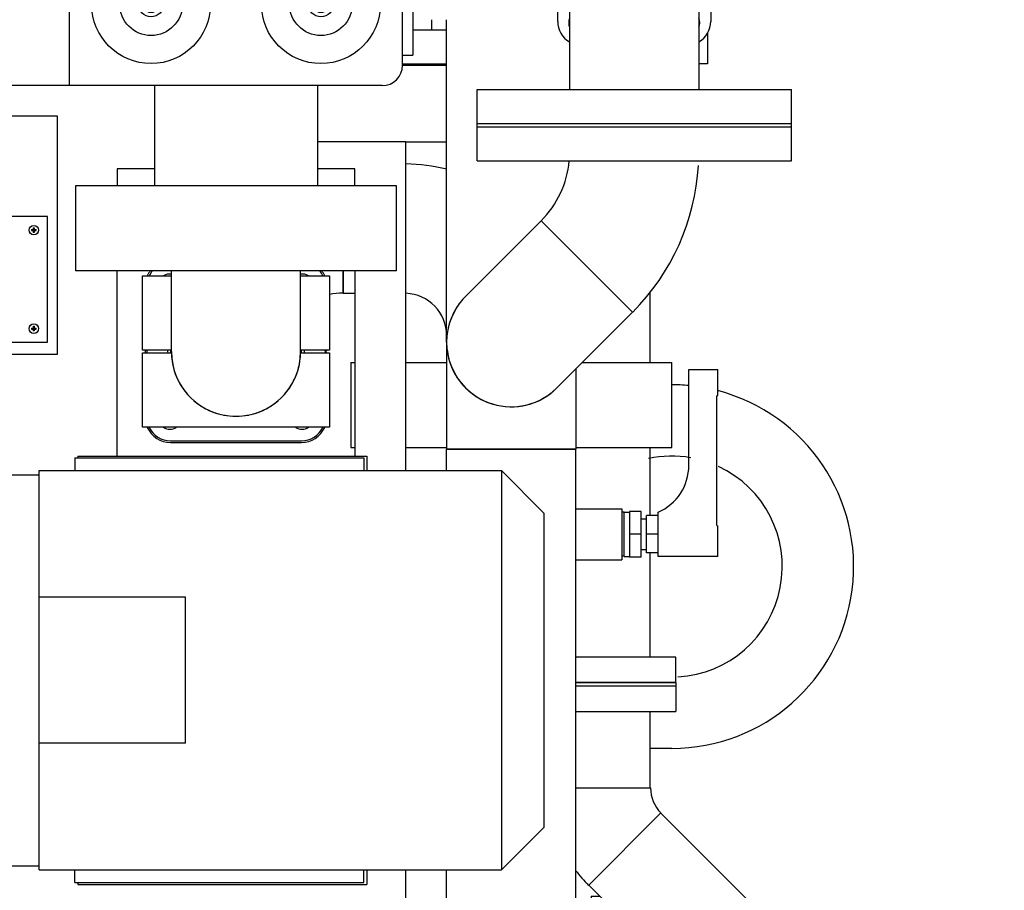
# Model space of a CAD drawing. Header units: millimetres. Extents: x 0 to 1189, y 0 to 841.
# Tile 174 of 179: x 947 to 970, y 652 to 673. Entities that reach past the tile are written whole.
import ezdxf
from ezdxf.enums import TextEntityAlignment as Align

# ---------------------------------------------------------------- set-up
doc = ezdxf.new("R2010")
doc.units = ezdxf.units.MM
doc.header["$LTSCALE"] = 65.395
doc.layers.get('0').update_dxf_attribs({"linetype": 'CONTINUOUS'})
for name, color, linetype in [('0006_725600_24_SIMPLE1_X_PBL464', 7, 'CONTINUOUS'), ('0006_949708_15_SIMPLE_X_PBL437', 7, 'CONTINUOUS'), ('25007_153200_25_ABL410', 7, 'CONTINUOUS'), ('25007_153200_25_T1_PBL412', 7, 'CONTINUOUS'), ('25007_153200_25_T2_PBL2373', 7, 'CONTINUOUS'), ('25007_153200_271333_ABL395', 7, 'CONTINUOUS'), ('25007_153200_27_ABL441', 7, 'CONTINUOUS'), ('25007_153200_27_T1_PBL442', 7, 'CONTINUOUS'), ('25007_153200_28_ABL687', 7, 'CONTINUOUS'), ('25007_153200_28_T1_PBL2371', 7, 'CONTINUOUS'), ('25007_153200_34_ABL549', 7, 'CONTINUOUS'), ('25007_153200_34_T1_PBL550', 7, 'CONTINUOUS'), ('25007_153200_34_T2_PBL558', 7, 'CONTINUOUS'), ('25007_153200_36_ABL399', 7, 'CONTINUOUS'), ('25007_153200_36_T2_PBL707', 7, 'CONTINUOUS'), ('25007_153200_36_T3_PBL612', 7, 'CONTINUOUS'), ('25007_153200_36_T4_PBL2370', 7, 'CONTINUOUS'), ('25007_153200_47_ABL417', 7, 'CONTINUOUS'), ('25007_153200_47_T1_PBL708', 7, 'CONTINUOUS'), ('25007_153200_47_T2_PBL496', 7, 'CONTINUOUS'), ('25007_153202_26_ABL462', 7, 'CONTINUOUS'), ('25007_153202_26_T1_PBL498', 7, 'CONTINUOUS'), ('25007_153701_38_PBL469', 7, 'CONTINUOUS'), ('6M25C_GENSET_GENERATOR_ABL479', 7, 'CONTINUOUS'), ('BOGEN-S-2D-45-60_3X2_9_PBL414', 7, 'CONTINUOUS'), ('BOGEN-S-2D-90-60_3X2_9_PBL495', 7, 'CONTINUOUS'), ('BOGEN-S-2D-90-76_1X2_9_PBL2372', 7, 'CONTINUOUS'), ('BOGEN-S-2D-90-76_1X2_9_PBL404', 7, 'CONTINUOUS'), ('BOGEN-S-2D-90-76_1X2_9_PBL411', 7, 'CONTINUOUS'), ('BOGEN-S-2D-90-76_1X2_9_PBL428', 7, 'CONTINUOUS'), ('BOGEN-S-2D-90-76_1X2_9_PBL551', 7, 'CONTINUOUS'), ('BOGEN-S-2D-90-76_1X2_9_PBL637', 7, 'CONTINUOUS'), ('BOGEN-S-2D-90-76_1X2_9_PBL688', 7, 'CONTINUOUS'), ('BOGEN-S-2D-90-76_1X2_9_PBL693', 7, 'CONTINUOUS'), ('BOGEN-S-3D-45-76_1X2_9_PBL636', 7, 'CONTINUOUS'), ('D7516-AE-M3X8-H_PBL422', 7, 'CONTINUOUS'), ('D7516-AE-M3X8-H_PBL424', 7, 'CONTINUOUS'), ('D7603-A21X26-CU_PBL419', 7, 'CONTINUOUS'), ('DIN16182-BG100X63_PBL409', 7, 'CONTINUOUS'), ('E1514-FF-DN65-PN16X2_PBL461', 7, 'CONTINUOUS'), ('links_2_VBL392', 7, 'CONTINUOUS'), ('N4011-C1-105X77_PBL692', 7, 'CONTINUOUS'), ('N4011-C1-90X61_PBL415', 7, 'CONTINUOUS'), ('N4011-C1-90X61_PBL418', 7, 'CONTINUOUS'), ('N4011-C1-90X61_PBL552', 7, 'CONTINUOUS'), ('N4011-C1-90X61_PBL702', 7, 'CONTINUOUS'), ('N4251-B90X63_PBL416', 7, 'CONTINUOUS'), ('RKD3000-75_PBL433', 7, 'CONTINUOUS'), ('RKD3000-75_PBL436', 7, 'CONTINUOUS'), ('VT20CD-D16_141_1O2V3L4O_PBL397', 7, 'CONTINUOUS')]:
    doc.layers.add(name, color=color, linetype=linetype)
doc.styles.get("Standard").update_dxf_attribs({"font": 'txt', "width": 0.6})
doc.dimstyles.new('DIMSTYLE_2', dxfattribs={"dimtxt": 3.5, "dimasz": 3.5, "dimexe": 1.8, "dimexo": 0, "dimgap": 0.875, "dimtad": 1, "dimdec": 0, "dimlfac": 25, "dimdsep": 46, "dimtxsty": 'STANDARD', "dimblk": '_FILLED', "dimblk1": '_FILLED', "dimblk2": '_FILLED', "dimcen": 0.09, "dimadec": 0, "dimazin": 0, "dimtp": 2, "dimtm": 2, "dimtfac": 1, "dimtdec": 0, "dimtofl": 0, "dimtmove": 0, "dimatfit": 3, "dimldrblk": '_FILLED', "dimfxl": 1, "dimtolj": 1, "dimarcsym": 0})
doc.dimstyles.new('DIMSTYLE_4', dxfattribs={"dimtxt": 3.5, "dimasz": 3.5, "dimexe": 1.8, "dimexo": 0, "dimgap": 0.875, "dimtad": 1, "dimlfac": 25, "dimdsep": 46, "dimtxsty": 'STANDARD', "dimblk": '_FILLED', "dimblk1": '_FILLED', "dimblk2": '_FILLED', "dimcen": 0.09, "dimadec": 0, "dimazin": 0, "dimtp": 1.2, "dimtm": 1.2, "dimtfac": 1, "dimtofl": 0, "dimtmove": 0, "dimatfit": 3, "dimldrblk": '_FILLED', "dimfxl": 1, "dimtolj": 1, "dimarcsym": 0})

# ---------------------------------------------------------------- blocks, each defined once
blk = doc.blocks.new('_FILLED')
at = {"color": 0, "linetype": 'BYBLOCK'}
blk.add_solid([(0, 0), (-1, 0.1671), (-1, -0.1671)], dxfattribs=at)
blk = doc.blocks.new('*D12')
at = {"color": 2, "linetype": 'CONTINUOUS'}
for p, q in [((971.96, 792.776), (989.84, 792.776)), ((988.04, 792.776), (988.04, 716.188)), ((988.04, 639.6), (988.04, 716.188)), ((958, 639.6), (989.84, 639.6))]:
    blk.add_line(p, q, dxfattribs=at)
at = {"color": 2, "linetype": 'CONTINUOUS', "xscale": 3.5, "yscale": 3.5, "zscale": 3.5}
for p, rotation in [((988.04, 792.776), 90), ((988.04, 639.6), 270)]:
    blk.add_blockref('_FILLED', p, dxfattribs=dict(at, rotation=rotation))
at = {"color": 2, "linetype": 'CONTINUOUS', "width": 0.672619}
blk.add_text('3829', height=3.5, rotation=90, dxfattribs=at).set_placement((987.165, 716.188), align=Align.CENTER)
blk = doc.blocks.new('*D13')
at = {"color": 2, "linetype": 'CONTINUOUS'}
for p, q in [((946.753, 690), (982.84, 690)), ((981.04, 690), (981.04, 664.8)), ((981.04, 639.6), (981.04, 664.8)), ((958, 639.6), (982.84, 639.6))]:
    blk.add_line(p, q, dxfattribs=at)
at = {"color": 2, "linetype": 'CONTINUOUS', "xscale": 3.5, "yscale": 3.5, "zscale": 3.5}
for p, rotation in [((981.04, 690), 90), ((981.04, 639.6), 270)]:
    blk.add_blockref('_FILLED', p, dxfattribs=dict(at, rotation=rotation))
at = {"color": 2, "linetype": 'CONTINUOUS', "width": 0.636905}
blk.add_text('1260', height=3.5, rotation=90, dxfattribs=at).set_placement((980.165, 664.8), align=Align.CENTER)
blk = doc.blocks.new('6M25C_GENSET_KPL_GRUNDRAHMEN_T1_PBL394', base_point=(919.249, 655.6))
at = {"layer": '6M25C_GENSET_KPL_GRUNDRAHMEN_T1_PBL394', "color": 7, "linetype": 'CONTINUOUS'}
for p, q in [((956.12, 671.6), (957.158, 671.6)), ((948, 670.4), (946.567, 670.4)), ((948, 664.8), (948, 670.4)), ((956.2, 669.8), (954.12, 669.8)), ((956.2, 669.8), (957.158, 669.8)), ((956.2, 662.06), (956.2, 669.8)), ((950.28, 669.16), (949.4, 669.16)), ((949.4, 669.16), (949.4, 668.76)), ((955, 669.16), (954.12, 669.16)), ((955, 668.76), (955, 669.16)), ((949.4, 662.4), (949.4, 666.76)), ((955, 666.76), (955, 662.4)), ((940.52, 664.8), (948, 664.8)), ((948.48, 662.4), (955.28, 662.4)), ((948.48, 662.4), (948.48, 662.36)), ((955.28, 662.4), (955.28, 662.06)), ((962.46, 655.52), (961.954, 655.52)), ((955.28, 652.66), (955.28, 652.32)), ((956.2, 640.6), (956.2, 652.66)), ((948.48, 652.36), (948.48, 652.32)), ((948.48, 652.32), (955.28, 652.32))]:
    blk.add_line(p, q, dxfattribs=at)
for radius, start, end in [(4.28, 84.6359, 90.0001), (4.28, 270, 75.3809), (2.6, 80.1033, 102.2338), (2.6, 273.2045, 65.0385)]:
    blk.add_arc((962.46, 659.8), radius, start, end, dxfattribs=at)
blk = doc.blocks.new('6M25C_GENSET_KPL_GRUNDRAHMEN_ABL393', base_point=(919.249, 685.08))
at = {"layer": '6M25C_GENSET_KPL_GRUNDRAHMEN_T1_PBL394'}
blk.add_blockref('6M25C_GENSET_KPL_GRUNDRAHMEN_T1_PBL394', (919.249, 655.6), dxfattribs=at)
blk = doc.blocks.new('VT20CD-D16_141_1O2V3L4O_PBL397', base_point=(958.78, 652.42))
at = {"layer": 'VT20CD-D16_141_1O2V3L4O_PBL397', "color": 7, "linetype": 'CONTINUOUS'}
for p, q in [((960.202, 661.16), (961.28, 661.16)), ((961.28, 661.16), (961.28, 659.96)), ((960.202, 659.96), (961.28, 659.96)), ((960.56, 652.04), (960.763, 652.04)), ((960.56, 652.04), (960.56, 651.54)), ((956.2, 651.68), (957.093, 651.68)), ((960.56, 650.703), (960.56, 650.075)), ((960.56, 646.606), (960.56, 645.977)), ((956.2, 645.48), (956.338, 645.48)), ((956.76, 645.184), (956.76, 643.68)), ((960.56, 645.14), (960.56, 644.64)), ((961.36, 645.14), (961.36, 644.64)), ((960.56, 644.64), (961.36, 644.64)), ((956.2, 643.68), (956.76, 643.68))]:
    blk.add_line(p, q, dxfattribs=at)
blk = doc.blocks.new('EN1092-1-01A-DN65_PN16-77_5_PBL400', base_point=(961.84, 644.89))
at = {"layer": 'EN1092-1-01A-DN65_PN16-77_5_PBL400', "color": 7, "linetype": 'CONTINUOUS'}
for p, q in [((961.44, 645.14), (961.44, 644.64)), ((962.24, 645.14), (962.24, 644.64)), ((961.44, 644.64), (962.24, 644.64))]:
    blk.add_line(p, q, dxfattribs=at)
blk = doc.blocks.new('BOGEN-S-2D-90-76_1X2_9_PBL404', base_point=(966.053, 646.818))
at = {"layer": 'BOGEN-S-2D-90-76_1X2_9_PBL404', "color": 7, "linetype": 'CONTINUOUS'}
blk.add_line((966.16, 646.818), (965.947, 646.818), dxfattribs=at)
blk = doc.blocks.new('BOGEN-S-2D-45-60_3X2_9_PBL414', base_point=(961.493, 653.443))
at = {"layer": 'BOGEN-S-2D-45-60_3X2_9_PBL414', "color": 7, "linetype": 'CONTINUOUS'}
for p, q in [((960.202, 654.591), (961.96, 654.591)), ((960.499, 652.296), (962.204, 654.001))]:
    blk.add_line(p, q, dxfattribs=at)
for radius, start, end in [(0.834, 179.9999, 225.0001), (3.246, 216.7258, 225)]:
    blk.add_arc((962.794, 654.591), radius, start, end, dxfattribs=at)
blk = doc.blocks.new('N4011-C1-90X61_PBL415', base_point=(961.378, 656.691))
at = {"layer": 'N4011-C1-90X61_PBL415', "color": 7, "linetype": 'CONTINUOUS'}
for p, q in [((960.202, 656.991), (962.554, 656.991)), ((962.554, 656.991), (962.554, 656.391)), ((960.202, 656.391), (962.554, 656.391))]:
    blk.add_line(p, q, dxfattribs=at)
blk = doc.blocks.new('T-STUECK-S-76_1X2_9-60_3X2_9_PBL481', base_point=(965.217, 649.283))
at = {"layer": 'T-STUECK-S-76_1X2_9-60_3X2_9_PBL481', "color": 7, "linetype": 'CONTINUOUS'}
for p, q in [((964.422, 650.562), (963.938, 650.078)), ((966.493, 649.826), (966.441, 649.845))]:
    blk.add_line(p, q, dxfattribs=at)
for centre, start, end in [((966.651, 650.408), 251.498, 255.2189), ((964.092, 647.849), 14.8947, 19.6916)]:
    blk.add_arc(centre, 0.603, start, end, dxfattribs=at)
blk = doc.blocks.new('25007_153200_36_T3_PBL612', base_point=(962.52, 652.768))
at = {"layer": '25007_153200_36_T3_PBL612', "color": 7, "linetype": 'CONTINUOUS'}
for p, q in [((962.2, 653.997), (964.538, 651.659)), ((960.503, 652.3), (961.263, 651.54))]:
    blk.add_line(p, q, dxfattribs=at)
blk = doc.blocks.new('25007_153200_36_T2_PBL707', base_point=(961.954, 655.491))
at = {"layer": '25007_153200_36_T2_PBL707', "color": 7, "linetype": 'CONTINUOUS'}
blk.add_line((961.954, 654.591), (961.954, 656.391), dxfattribs=at)
blk = doc.blocks.new('25007_153200_36_T4_PBL2370', base_point=(966.16, 648.34))
at = {"layer": '25007_153200_36_T4_PBL2370', "color": 7, "linetype": 'CONTINUOUS'}
for radius in [1.522, 1.406]:
    blk.add_circle((966.16, 648.34), radius, dxfattribs=at)
blk = doc.blocks.new('25007_153200_36_ABL399', base_point=(963.937, 650.815))
at = {"layer": '25007_153200_36_T2_PBL707'}
blk.add_blockref('25007_153200_36_T2_PBL707', (961.954, 655.491), dxfattribs=at)
at = {"layer": '25007_153200_36_T3_PBL612'}
blk.add_blockref('25007_153200_36_T3_PBL612', (962.52, 652.768), dxfattribs=at)
at = {"layer": '25007_153200_36_T4_PBL2370'}
blk.add_blockref('25007_153200_36_T4_PBL2370', (966.16, 648.34), dxfattribs=at)
at = {"layer": 'BOGEN-S-2D-45-60_3X2_9_PBL414'}
blk.add_blockref('BOGEN-S-2D-45-60_3X2_9_PBL414', (961.493, 653.443), dxfattribs=at)
at = {"layer": 'BOGEN-S-2D-90-76_1X2_9_PBL404'}
blk.add_blockref('BOGEN-S-2D-90-76_1X2_9_PBL404', (966.053, 646.818), dxfattribs=at)
at = {"layer": 'EN1092-1-01A-DN65_PN16-77_5_PBL400'}
blk.add_blockref('EN1092-1-01A-DN65_PN16-77_5_PBL400', (961.84, 644.89), dxfattribs=at)
at = {"layer": 'N4011-C1-90X61_PBL415'}
blk.add_blockref('N4011-C1-90X61_PBL415', (961.378, 656.691), dxfattribs=at)
at = {"layer": 'T-STUECK-S-76_1X2_9-60_3X2_9_PBL481'}
blk.add_blockref('T-STUECK-S-76_1X2_9-60_3X2_9_PBL481', (965.217, 649.283), dxfattribs=at)
blk = doc.blocks.new('PUMPENAGGRR45_125_160_FL-Z-DB50_PBL408', base_point=(943.669, 656.97))
at = {"layer": 'PUMPENAGGRR45_125_160_FL-Z-DB50_PBL408', "color": 7, "linetype": 'CONTINUOUS'}
for p, q in [((948.409, 662.36), (955.209, 662.36)), ((948.409, 662.36), (948.409, 662.06)), ((955.209, 662.36), (955.209, 662.06)), ((947.569, 662.06), (958.449, 662.06)), ((947.569, 652.66), (947.569, 662.06)), ((959.449, 661.06), (958.449, 662.06)), ((958.449, 662.06), (958.449, 652.66)), ((946.009, 661.96), (947.569, 661.96)), ((959.449, 661.06), (959.449, 653.66)), ((951.009, 659.08), (947.569, 659.08)), ((951.009, 655.64), (951.009, 659.08)), ((951.009, 655.64), (947.569, 655.64)), ((959.449, 653.66), (958.449, 652.66)), ((946.009, 652.76), (947.569, 652.76)), ((947.569, 652.66), (958.449, 652.66)), ((948.409, 652.36), (948.409, 652.66)), ((955.209, 652.36), (955.209, 652.66)), ((948.409, 652.36), (955.209, 652.36))]:
    blk.add_line(p, q, dxfattribs=at)
blk = doc.blocks.new('DIN16182-BG100X63_PBL409', base_point=(962.44, 662.23))
at = {"layer": 'DIN16182-BG100X63_PBL409', "color": 7, "linetype": 'CONTINUOUS'}
for p, q in [((962.86, 664.44), (963.54, 664.44)), ((962.86, 662.18), (962.86, 664.44)), ((963.54, 663.824), (963.54, 664.44)), ((963.522, 663.82), (963.54, 663.824)), ((963.522, 660.765), (963.522, 663.82)), ((961.74, 661.1), (961.46, 661.1)), ((961.46, 661.1), (961.46, 660.02)), ((961.74, 660.02), (961.74, 661.1)), ((961.34, 661.08), (961.46, 661.08)), ((961.34, 660.04), (961.34, 661.08)), ((961.74, 660.92), (961.86, 660.92)), ((962.14, 661), (961.86, 661)), ((961.86, 660.12), (961.86, 661)), ((962.14, 660.04), (962.14, 661.08)), ((963.522, 660.765), (963.54, 660.76)), ((963.54, 660.04), (963.54, 660.76)), ((961.74, 660.56), (961.46, 660.56)), ((962.14, 660.56), (961.86, 660.56)), ((961.74, 660.2), (961.86, 660.2)), ((961.34, 660.04), (961.46, 660.04)), ((961.74, 660.02), (961.46, 660.02)), ((962.14, 660.12), (961.86, 660.12)), ((963.54, 660.04), (962.14, 660.04))]:
    blk.add_line(p, q, dxfattribs=at)
blk.add_arc((961.66, 662.18), 1.2, 293.5782, 360, dxfattribs=at)
blk = doc.blocks.new('BOGEN-S-2D-90-76_1X2_9_PBL411', base_point=(958.68, 649.6))
at = {"layer": 'BOGEN-S-2D-90-76_1X2_9_PBL411', "color": 7, "linetype": 'CONTINUOUS'}
for p, q in [((960.202, 650.86), (957.158, 650.86)), ((957.158, 650.86), (957.158, 648.34)), ((960.202, 650.86), (960.202, 648.34))]:
    blk.add_line(p, q, dxfattribs=at)
blk.add_arc((958.68, 648.34), 1.522, 180, 360, dxfattribs=at)
blk = doc.blocks.new('25007_153200_25_T1_PBL412', base_point=(958.68, 656.7116))
at = {"layer": '25007_153200_25_T1_PBL412', "color": 7, "linetype": 'CONTINUOUS'}
for p, q in [((957.158, 662.5632), (960.202, 662.5632)), ((957.158, 662.06), (957.158, 662.5632)), ((960.202, 650.86), (960.202, 662.5632)), ((957.158, 650.86), (957.158, 652.66)), ((957.158, 650.86), (960.202, 650.86))]:
    blk.add_line(p, q, dxfattribs=at)
blk = doc.blocks.new('BOGEN-S-2D-90-76_1X2_9_PBL428', base_point=(958.68, 663.823))
at = {"layer": 'BOGEN-S-2D-90-76_1X2_9_PBL428', "color": 7, "linetype": 'CONTINUOUS'}
for p, q in [((957.158, 665.083), (957.158, 662.563)), ((960.202, 664.453), (960.202, 662.563)), ((960.202, 662.563), (957.158, 662.563))]:
    blk.add_line(p, q, dxfattribs=at)
blk = doc.blocks.new('EN1092-1-01A-DN65_PN16-77_5_PBL457', base_point=(961.575, 669.752))
at = {"layer": 'EN1092-1-01A-DN65_PN16-77_5_PBL457', "color": 7, "linetype": 'CONTINUOUS'}
for p, q in [((957.875, 670.152), (965.275, 670.152)), ((957.875, 669.352), (957.875, 670.152)), ((965.275, 669.352), (965.275, 670.152)), ((957.875, 669.352), (965.275, 669.352))]:
    blk.add_line(p, q, dxfattribs=at)
blk = doc.blocks.new('BOGEN-S-3D-45-76_1X2_9_PBL636', base_point=(961.241, 667.671))
at = {"layer": 'BOGEN-S-3D-45-76_1X2_9_PBL636', "color": 7, "linetype": 'CONTINUOUS'}
blk.add_line((961.538, 665.789), (959.386, 667.941), dxfattribs=at)
for radius, end in [(2.278, 354.9372), (5.322, 356.6136)]:
    blk.add_arc((957.775, 669.552), radius, 315, end, dxfattribs=at)
blk = doc.blocks.new('BOGEN-S-2D-90-76_1X2_9_PBL637', base_point=(959.571, 665.974))
at = {"layer": 'BOGEN-S-2D-90-76_1X2_9_PBL637', "color": 7, "linetype": 'CONTINUOUS'}
for p, q in [((959.386, 667.941), (957.604, 666.159)), ((961.538, 665.789), (959.386, 667.941)), ((961.538, 665.789), (959.756, 664.007))]:
    blk.add_line(p, q, dxfattribs=at)
blk.add_arc((958.68, 665.083), 1.522, 135, 315, dxfattribs=at)
blk = doc.blocks.new('EN1092-1-01A-DN65_PN16-77_5_PBL2366', base_point=(959.286, 648.42))
at = {"layer": 'EN1092-1-01A-DN65_PN16-77_5_PBL2366', "color": 7, "linetype": 'CONTINUOUS'}
for centre in [(956.629, 650.391), (960.731, 650.391), (956.629, 646.289), (960.731, 646.289)]:
    blk.add_circle(centre, 0.36, dxfattribs=at)
for radius, start, end in [(3.7, 114.3127, 132.2412), (3.7, 60.2447, 65.6873), (1.55, 172.6521, 11.049), (3.7, 227.7609, 299.7553)]:
    blk.add_arc((958.68, 648.34), radius, start, end, dxfattribs=at)
blk = doc.blocks.new('25007_153200_25_T2_PBL2373', base_point=(958.68, 665.0503))
at = {"layer": '25007_153200_25_T2_PBL2373', "color": 7, "linetype": 'CONTINUOUS'}
for start, end in [(135.16055, 148.44931), (149.32605, 161.81215), (165.52211, 180), (186.54933, 311.54644)]:
    blk.add_arc((958.68, 665.0832), 1.522, start, end, dxfattribs=at)
blk = doc.blocks.new('25007_153200_25_ABL410', base_point=(960.734, 657.64))
at = {"layer": '25007_153200_25_T1_PBL412'}
blk.add_blockref('25007_153200_25_T1_PBL412', (958.68, 656.712), dxfattribs=at)
at = {"layer": '25007_153200_25_T2_PBL2373'}
blk.add_blockref('25007_153200_25_T2_PBL2373', (958.68, 665.05), dxfattribs=at)
at = {"layer": 'BOGEN-S-2D-90-76_1X2_9_PBL411'}
blk.add_blockref('BOGEN-S-2D-90-76_1X2_9_PBL411', (958.68, 649.6), dxfattribs=at)
at = {"layer": 'BOGEN-S-2D-90-76_1X2_9_PBL428'}
blk.add_blockref('BOGEN-S-2D-90-76_1X2_9_PBL428', (958.68, 663.823), dxfattribs=at)
at = {"layer": 'BOGEN-S-2D-90-76_1X2_9_PBL637'}
blk.add_blockref('BOGEN-S-2D-90-76_1X2_9_PBL637', (959.571, 665.974), dxfattribs=at)
at = {"layer": 'BOGEN-S-3D-45-76_1X2_9_PBL636'}
blk.add_blockref('BOGEN-S-3D-45-76_1X2_9_PBL636', (961.241, 667.671), dxfattribs=at)
at = {"layer": 'EN1092-1-01A-DN65_PN16-77_5_PBL2366'}
blk.add_blockref('EN1092-1-01A-DN65_PN16-77_5_PBL2366', (959.286, 648.42), dxfattribs=at)
at = {"layer": 'EN1092-1-01A-DN65_PN16-77_5_PBL457'}
blk.add_blockref('EN1092-1-01A-DN65_PN16-77_5_PBL457', (961.575, 669.752), dxfattribs=at)
blk = doc.blocks.new('N4251-B90X63_PBL416', base_point=(961.378, 657.031))
at = {"layer": 'N4251-B90X63_PBL416', "color": 7, "linetype": 'CONTINUOUS'}
for p, q in [((960.202, 657.071), (962.554, 657.071)), ((960.202, 656.991), (962.554, 656.991)), ((962.554, 657.071), (962.554, 656.991))]:
    blk.add_line(p, q, dxfattribs=at)
blk = doc.blocks.new('N4011-C1-90X61_PBL418', base_point=(961.378, 657.371))
at = {"layer": 'N4011-C1-90X61_PBL418', "color": 7, "linetype": 'CONTINUOUS'}
for p, q in [((962.554, 657.671), (960.202, 657.671)), ((962.554, 657.071), (962.554, 657.671)), ((962.554, 657.071), (960.202, 657.071))]:
    blk.add_line(p, q, dxfattribs=at)
blk = doc.blocks.new('BOGEN-S-2D-90-60_3X2_9_PBL495', base_point=(949.374, 677.407))
at = {"layer": 'BOGEN-S-2D-90-60_3X2_9_PBL495', "color": 7, "linetype": 'CONTINUOUS'}
blk.add_line((950.28, 676.314), (949.123, 676.314), dxfattribs=at)
blk.add_arc((949.123, 677.52), 1.206, 125.685, 270, dxfattribs=at)
blk = doc.blocks.new('25007_153200_47_T2_PBL496', base_point=(955.639, 677.52))
at = {"layer": '25007_153200_47_T2_PBL496', "color": 7, "linetype": 'CONTINUOUS'}
for p, q in [((957.158, 678.72), (955.98, 678.72)), ((957.158, 676.32), (954.12, 676.32))]:
    blk.add_line(p, q, dxfattribs=at)
blk = doc.blocks.new('N4011-C1-90X61_PBL552', base_point=(948.413, 678.387))
at = {"layer": 'N4011-C1-90X61_PBL552', "color": 7, "linetype": 'CONTINUOUS'}
for p, q in [((947.883, 679.32), (949.503, 679.32)), ((947.323, 677.48), (947.323, 677.56))]:
    blk.add_line(p, q, dxfattribs=at)
for centre, radius, start, end in [((947.883, 678.76), 0.56, 90, 159.0382), ((947.85, 678.793), 0.27, 38.3673, 141.6327), ((949.123, 677.52), 1.289, 177.0251, 182.9676), ((949.123, 677.52), 1.22, 176.976, 183.0164)]:
    blk.add_arc(centre, radius, start, end, dxfattribs=at)
blk = doc.blocks.new('25007_153200_47_T1_PBL708', base_point=(961.954, 661.974))
at = {"layer": '25007_153200_47_T1_PBL708', "color": 7, "linetype": 'CONTINUOUS'}
for p, q in [((961.954, 664.6), (961.954, 666.277)), ((961.954, 661), (961.954, 662.6)), ((961.954, 657.671), (961.954, 660.12))]:
    blk.add_line(p, q, dxfattribs=at)
blk = doc.blocks.new('25007_153200_47_ABL417', base_point=(954.939, 668.195))
at = {"layer": '25007_153200_47_T1_PBL708'}
blk.add_blockref('25007_153200_47_T1_PBL708', (961.954, 661.974), dxfattribs=at)
at = {"layer": '25007_153200_47_T2_PBL496'}
blk.add_blockref('25007_153200_47_T2_PBL496', (955.639, 677.52), dxfattribs=at)
at = {"layer": 'BOGEN-S-2D-90-60_3X2_9_PBL495'}
blk.add_blockref('BOGEN-S-2D-90-60_3X2_9_PBL495', (949.374, 677.407), dxfattribs=at)
at = {"layer": 'N4011-C1-90X61_PBL418'}
blk.add_blockref('N4011-C1-90X61_PBL418', (961.378, 657.371), dxfattribs=at)
at = {"layer": 'N4011-C1-90X61_PBL552'}
blk.add_blockref('N4011-C1-90X61_PBL552', (948.413, 678.387), dxfattribs=at)
blk = doc.blocks.new('D7603-A21X26-CU_PBL419', base_point=(961.31, 660.56))
at = {"layer": 'D7603-A21X26-CU_PBL419', "color": 7, "linetype": 'CONTINUOUS'}
for p, q in [((961.34, 661.078), (961.28, 661.078)), ((961.34, 660.042), (961.28, 660.042))]:
    blk.add_line(p, q, dxfattribs=at)
blk = doc.blocks.new('D7516-AE-M3X8-H_PBL422', base_point=(947.44, 665.4))
at = {"layer": 'D7516-AE-M3X8-H_PBL422', "color": 7, "linetype": 'CONTINUOUS'}
for p, q in [((947.385, 665.412), (947.428, 665.412)), ((947.385, 665.388), (947.428, 665.388)), ((947.422, 665.412), (947.422, 665.388)), ((947.428, 665.455), (947.44, 665.455)), ((947.428, 665.455), (947.428, 665.412)), ((947.452, 665.418), (947.428, 665.418)), ((947.428, 665.388), (947.428, 665.345)), ((947.452, 665.382), (947.428, 665.382)), ((947.44, 665.345), (947.428, 665.345)), ((947.44, 665.455), (947.452, 665.455)), ((947.452, 665.345), (947.44, 665.345)), ((947.452, 665.455), (947.452, 665.412)), ((947.452, 665.412), (947.495, 665.412)), ((947.452, 665.388), (947.495, 665.388)), ((947.452, 665.388), (947.452, 665.345)), ((947.458, 665.412), (947.458, 665.388))]:
    blk.add_line(p, q, dxfattribs=at)
blk.add_circle((947.44, 665.4), 0.112, dxfattribs=at)
for centre, start, end in [((947.758, 665.4), 178.1598, 181.8402), ((947.122, 665.4), 358.1598, 1.8402)]:
    blk.add_arc(centre, 0.374, start, end, dxfattribs=at)
blk = doc.blocks.new('D7516-AE-M3X8-H_PBL424', base_point=(947.44, 667.72))
at = {"layer": 'D7516-AE-M3X8-H_PBL424', "color": 7, "linetype": 'CONTINUOUS'}
for p, q in [((947.385, 667.732), (947.428, 667.732)), ((947.385, 667.708), (947.428, 667.708)), ((947.422, 667.732), (947.422, 667.708)), ((947.428, 667.775), (947.44, 667.775)), ((947.428, 667.775), (947.428, 667.732)), ((947.452, 667.738), (947.428, 667.738)), ((947.428, 667.708), (947.428, 667.665)), ((947.452, 667.702), (947.428, 667.702)), ((947.44, 667.665), (947.428, 667.665)), ((947.44, 667.775), (947.452, 667.775)), ((947.452, 667.665), (947.44, 667.665)), ((947.452, 667.775), (947.452, 667.732)), ((947.452, 667.732), (947.495, 667.732)), ((947.452, 667.708), (947.495, 667.708)), ((947.452, 667.708), (947.452, 667.665)), ((947.458, 667.732), (947.458, 667.708))]:
    blk.add_line(p, q, dxfattribs=at)
blk.add_circle((947.44, 667.72), 0.112, dxfattribs=at)
for centre, start, end in [((947.758, 667.72), 178.1598, 181.8402), ((947.122, 667.72), 358.1598, 1.8402)]:
    blk.add_arc(centre, 0.374, start, end, dxfattribs=at)
blk = doc.blocks.new('LAUTERBACH_SP_RING_2_0185_50_PBL429', base_point=(958.68, 663.6))
at = {"layer": 'LAUTERBACH_SP_RING_2_0185_50_PBL429', "color": 7, "linetype": 'CONTINUOUS'}
for p, q in [((954.9, 664.6), (955, 664.6)), ((954.9, 664.6), (954.9, 662.6)), ((956.2, 664.6), (957.158, 664.6)), ((960.349, 664.6), (962.46, 664.6)), ((962.46, 662.6), (962.46, 664.6)), ((954.9, 662.6), (955, 662.6)), ((956.2, 662.6), (957.158, 662.6)), ((960.202, 662.6), (962.46, 662.6))]:
    blk.add_line(p, q, dxfattribs=at)
blk = doc.blocks.new('LAUTERBACH_SP_RING_2_Q105_50_PBL431', base_point=(952.2, 664.742))
at = {"layer": 'LAUTERBACH_SP_RING_2_Q105_50_PBL431', "color": 7, "linetype": 'CONTINUOUS'}
for p, q in [((950.06, 664.89), (950.06, 664.83)), ((950.1, 664.89), (950.1, 664.83)), ((954.3, 664.88), (954.3, 664.89)), ((954.3, 664.88), (954.34, 664.88)), ((954.3, 664.84), (954.34, 664.84)), ((954.3, 664.83), (954.3, 664.84)), ((954.34, 664.88), (954.34, 664.89)), ((954.34, 664.83), (954.34, 664.84)), ((950.66, 662.76), (953.74, 662.76)), ((950.66, 662.72), (953.74, 662.72))]:
    blk.add_line(p, q, dxfattribs=at)
for centre, radius, start, end in [((950.66, 666.4), 0.6, 143.009, 156.1227), ((950.66, 666.4), 0.56, 139.5192, 154.2772), ((953.74, 666.4), 0.56, 25.7228, 40.4808), ((953.74, 666.4), 0.6, 23.8773, 36.991), ((950.66, 663.32), 0.6, 203.8773, 270), ((950.66, 663.32), 0.56, 205.7228, 270), ((953.74, 663.32), 0.6, 270, 336.1227), ((953.74, 663.32), 0.56, 270, 334.2772)]:
    blk.add_arc(centre, radius, start, end, dxfattribs=at)
blk = doc.blocks.new('RKD3000-75_PBL433', base_point=(952.2, 663.955))
at = {"layer": 'RKD3000-75_PBL433', "color": 7, "linetype": 'CONTINUOUS'}
for p, q in [((950, 664.83), (950.68, 664.83)), ((950, 663.08), (950, 664.83)), ((953.72, 664.83), (954.4, 664.83)), ((954.4, 664.83), (954.4, 663.08)), ((954.4, 663.08), (950, 663.08))]:
    blk.add_line(p, q, dxfattribs=at)
blk = doc.blocks.new('RKD3000-75_PBL436', base_point=(952.2, 665.765))
at = {"layer": 'RKD3000-75_PBL436', "color": 7, "linetype": 'CONTINUOUS'}
for p, q in [((950, 666.64), (950.678, 666.64)), ((950, 664.89), (950, 666.64)), ((953.722, 666.64), (954.4, 666.64)), ((954.4, 666.64), (954.4, 664.89)), ((950.678, 664.89), (950, 664.89)), ((954.4, 664.89), (953.722, 664.89))]:
    blk.add_line(p, q, dxfattribs=at)
blk = doc.blocks.new('0006_949708_15_SIMPLE_X_PBL437', base_point=(945.66, 666.56))
at = {"layer": '0006_949708_15_SIMPLE_X_PBL437', "color": 7, "linetype": 'CONTINUOUS'}
for p, q in [((947.76, 668.04), (943.56, 668.04)), ((943.56, 668.04), (943.56, 665.08)), ((947.76, 665.08), (947.76, 668.04)), ((943.56, 665.08), (947.76, 665.08))]:
    blk.add_line(p, q, dxfattribs=at)
blk = doc.blocks.new('25007_153200_27_T1_PBL442', base_point=(954.86, 666.496))
at = {"layer": '25007_153200_27_T1_PBL442', "color": 7, "linetype": 'CONTINUOUS'}
for p, q in [((954.72, 666.76), (954.72, 666.233)), ((954.72, 666.233), (955, 666.233))]:
    blk.add_line(p, q, dxfattribs=at)
blk = doc.blocks.new('BOGEN-S-2D-90-76_1X2_9_PBL693', base_point=(954.559, 666.484))
at = {"layer": 'BOGEN-S-2D-90-76_1X2_9_PBL693', "color": 7, "linetype": 'CONTINUOUS'}
blk.add_line((954.72, 666.233), (954.72, 666.761), dxfattribs=at)
blk.add_arc((954.718, 664.244), 1.989, 89.9306, 99.2449, dxfattribs=at)
blk = doc.blocks.new('BOGEN-S-2D-90-76_1X2_9_PBL2372', base_point=(956.661, 667.256))
at = {"layer": 'BOGEN-S-2D-90-76_1X2_9_PBL2372', "color": 7, "linetype": 'CONTINUOUS'}
for radius, start, end in [(4.042, 75.6491, 89.4302), (0.998, 359.9998, 87.6777)]:
    blk.add_arc((956.16, 665.235), radius, start, end, dxfattribs=at)
blk = doc.blocks.new('25007_153200_27_ABL441', base_point=(955.78, 667.256))
at = {"layer": '25007_153200_27_T1_PBL442'}
blk.add_blockref('25007_153200_27_T1_PBL442', (954.86, 666.496), dxfattribs=at)
at = {"layer": 'BOGEN-S-2D-90-76_1X2_9_PBL2372'}
blk.add_blockref('BOGEN-S-2D-90-76_1X2_9_PBL2372', (956.661, 667.256), dxfattribs=at)
at = {"layer": 'BOGEN-S-2D-90-76_1X2_9_PBL693'}
blk.add_blockref('BOGEN-S-2D-90-76_1X2_9_PBL693', (954.559, 666.484), dxfattribs=at)
blk = doc.blocks.new('LAUTERBACH_SP_RING_2_0185_50_PBL443', base_point=(952.2, 667.76))
at = {"layer": 'LAUTERBACH_SP_RING_2_0185_50_PBL443', "color": 7, "linetype": 'CONTINUOUS'}
for p, q in [((955.98, 668.76), (948.42, 668.76)), ((948.42, 668.76), (948.42, 666.76)), ((955.98, 666.76), (955.98, 668.76)), ((955.98, 666.76), (948.42, 666.76))]:
    blk.add_line(p, q, dxfattribs=at)
blk = doc.blocks.new('E1514-FF-DN65-PN16X2_PBL461', base_point=(961.575, 670.192))
at = {"layer": 'E1514-FF-DN65-PN16X2_PBL461', "color": 7, "linetype": 'CONTINUOUS'}
for p, q in [((957.875, 670.232), (965.275, 670.232)), ((957.875, 670.152), (957.875, 670.232)), ((957.875, 670.152), (965.275, 670.152)), ((965.275, 670.152), (965.275, 670.232))]:
    blk.add_line(p, q, dxfattribs=at)
blk = doc.blocks.new('EN1092-1-01A-DN65_PN16-77_5_PBL463', base_point=(961.575, 670.632))
at = {"layer": 'EN1092-1-01A-DN65_PN16-77_5_PBL463', "color": 7, "linetype": 'CONTINUOUS'}
for p, q in [((957.875, 671.032), (965.275, 671.032)), ((957.875, 670.232), (957.875, 671.032)), ((965.275, 670.232), (965.275, 671.032)), ((957.875, 670.232), (965.275, 670.232))]:
    blk.add_line(p, q, dxfattribs=at)
blk = doc.blocks.new('T-STUECK-S-76_1X2_9-60_3X2_9_PBL497', base_point=(961.575, 673.972))
at = {"layer": 'T-STUECK-S-76_1X2_9-60_3X2_9_PBL497', "color": 7, "linetype": 'CONTINUOUS'}
for p, q in [((963.097, 676.912), (960.053, 676.912)), ((960.053, 676.912), (960.053, 671.032)), ((963.097, 676.912), (963.097, 671.032))]:
    blk.add_line(p, q, dxfattribs=at)
blk = doc.blocks.new('25007_153202_26_T1_PBL498', base_point=(961.575, 682.31))
at = {"layer": '25007_153202_26_T1_PBL498', "color": 7, "linetype": 'CONTINUOUS'}
for p, q in [((960.053, 684.291), (960.053, 687.708)), ((963.097, 684.291), (963.097, 687.708)), ((960.053, 676.912), (960.053, 683.491)), ((963.097, 680.432), (963.097, 683.491)), ((963.097, 676.912), (963.097, 680.032)), ((960.053, 676.912), (963.097, 676.912))]:
    blk.add_line(p, q, dxfattribs=at)
blk = doc.blocks.new('EN1092-1-01A-DN65_PN16-77_5_PBL589', base_point=(961.575, 688.108))
at = {"layer": 'EN1092-1-01A-DN65_PN16-77_5_PBL589', "color": 7, "linetype": 'CONTINUOUS'}
for p, q in [((965.275, 688.508), (957.875, 688.508)), ((957.875, 688.508), (957.875, 687.708)), ((965.275, 688.508), (965.275, 687.708)), ((965.275, 687.708), (957.875, 687.708))]:
    blk.add_line(p, q, dxfattribs=at)
blk = doc.blocks.new('N4011-C1-90X61_PBL702', base_point=(961.575, 673.872))
at = {"layer": 'N4011-C1-90X61_PBL702', "color": 7, "linetype": 'CONTINUOUS'}
for p, q in [((959.775, 672.632), (959.775, 675.112)), ((963.375, 675.112), (963.375, 672.632))]:
    blk.add_line(p, q, dxfattribs=at)
for centre, radius, start, end in [((960.335, 675.112), 0.56, 120.2787, 180), ((962.815, 675.112), 0.56, 0, 59.7213), ((960.302, 675.145), 0.27, 157.4866, 202.5134), ((962.848, 675.145), 0.27, 337.4866, 22.5134), ((960.302, 672.599), 0.27, 157.4866, 202.5134), ((962.848, 672.599), 0.27, 337.4866, 22.5134), ((960.335, 672.632), 0.56, 180, 239.7213), ((962.815, 672.632), 0.56, 300.2787, 360)]:
    blk.add_arc(centre, radius, start, end, dxfattribs=at)
blk = doc.blocks.new('25007_153202_26_ABL462', base_point=(961.575, 679.37))
at = {"layer": '25007_153202_26_T1_PBL498'}
blk.add_blockref('25007_153202_26_T1_PBL498', (961.575, 682.31), dxfattribs=at)
at = {"layer": 'EN1092-1-01A-DN65_PN16-77_5_PBL463'}
blk.add_blockref('EN1092-1-01A-DN65_PN16-77_5_PBL463', (961.575, 670.632), dxfattribs=at)
at = {"layer": 'EN1092-1-01A-DN65_PN16-77_5_PBL589'}
blk.add_blockref('EN1092-1-01A-DN65_PN16-77_5_PBL589', (961.575, 688.108), dxfattribs=at)
at = {"layer": 'N4011-C1-90X61_PBL702'}
blk.add_blockref('N4011-C1-90X61_PBL702', (961.575, 673.872), dxfattribs=at)
at = {"layer": 'T-STUECK-S-76_1X2_9-60_3X2_9_PBL497'}
blk.add_blockref('T-STUECK-S-76_1X2_9-60_3X2_9_PBL497', (961.575, 673.972), dxfattribs=at)
blk = doc.blocks.new('25007_153701_38_PBL469', base_point=(959.711, 672.032))
at = {"layer": '25007_153701_38_PBL469', "color": 7, "linetype": 'CONTINUOUS'}
for p, q in [((956.36, 672.432), (957.158, 672.432)), ((963.303, 672.359), (963.303, 671.632)), ((956.12, 671.632), (957.158, 671.632)), ((963.303, 671.632), (963.097, 671.632))]:
    blk.add_line(p, q, dxfattribs=at)
blk = doc.blocks.new('25007_153200_34_T1_PBL550', base_point=(958.605, 672.202))
at = {"layer": '25007_153200_34_T1_PBL550', "color": 7, "linetype": 'CONTINUOUS'}
for p, q in [((957.158, 679.32), (960.053, 679.32)), ((957.158, 675.072), (957.158, 679.32)), ((957.158, 665.083), (957.158, 672.672))]:
    blk.add_line(p, q, dxfattribs=at)
blk = doc.blocks.new('BOGEN-S-2D-90-76_1X2_9_PBL551', base_point=(958.114, 681.341))
at = {"layer": 'BOGEN-S-2D-90-76_1X2_9_PBL551', "color": 7, "linetype": 'CONTINUOUS'}
for p, q in [((956.16, 680.318), (956.16, 682.891)), ((957.158, 679.32), (960.053, 679.32))]:
    blk.add_line(p, q, dxfattribs=at)
for radius, start, end in [(4.042, 14.8087, 62.3618), (0.998, 359.9998, 90.0002)]:
    blk.add_arc((956.16, 679.32), radius, start, end, dxfattribs=at)
blk = doc.blocks.new('25007_153200_34_T2_PBL558', base_point=(955.864, 681.604))
at = {"layer": '25007_153200_34_T2_PBL558', "color": 7, "linetype": 'CONTINUOUS'}
for q in [(956.16, 682.891), (955.569, 680.318)]:
    blk.add_line((956.16, 680.318), q, dxfattribs=at)
blk = doc.blocks.new('25007_153200_34_ABL549', base_point=(957.818, 674.223))
at = {"layer": '25007_153200_34_T1_PBL550'}
blk.add_blockref('25007_153200_34_T1_PBL550', (958.605, 672.202), dxfattribs=at)
at = {"layer": '25007_153200_34_T2_PBL558'}
blk.add_blockref('25007_153200_34_T2_PBL558', (955.864, 681.604), dxfattribs=at)
at = {"layer": 'BOGEN-S-2D-90-76_1X2_9_PBL551'}
blk.add_blockref('BOGEN-S-2D-90-76_1X2_9_PBL551', (958.114, 681.341), dxfattribs=at)
blk = doc.blocks.new('BOGEN-S-2D-90-76_1X2_9_PBL688', base_point=(952.2, 665.81))
at = {"layer": 'BOGEN-S-2D-90-76_1X2_9_PBL688', "color": 7, "linetype": 'CONTINUOUS'}
for p, q in [((950.678, 664.86), (950.678, 666.76)), ((953.722, 664.86), (953.722, 666.76))]:
    blk.add_line(p, q, dxfattribs=at)
blk.add_arc((952.2, 664.86), 1.522, 180, 360, dxfattribs=at)
blk = doc.blocks.new('N4011-C1-105X77_PBL692', base_point=(952.397, 664.882))
at = {"layer": 'N4011-C1-105X77_PBL692', "color": 7, "linetype": 'CONTINUOUS'}
blk.add_line((954.3, 664.88), (954.3, 664.84), dxfattribs=at)
for centre, radius, start, end in [((950.644, 666.416), 0.27, 82.8418, 123.6167), ((953.756, 666.416), 0.27, 56.3833, 97.1582), ((952.2, 664.86), 1.609, 178.9303, 181.0697), ((952.2, 664.86), 1.54, 178.8824, 181.1176), ((952.2, 664.86), 1.54, 358.8824, 1.1176), ((952.2, 664.86), 1.609, 358.9303, 1.0697), ((950.644, 663.304), 0.27, 236.3833, 303.6167), ((953.756, 663.304), 0.27, 236.3833, 303.6167)]:
    blk.add_arc(centre, radius, start, end, dxfattribs=at)
blk = doc.blocks.new('25007_153200_28_T1_PBL2371', base_point=(952.2, 664.114))
at = {"layer": '25007_153200_28_T1_PBL2371', "color": 7, "linetype": 'CONTINUOUS'}
for start, end in [(180.7399, 211.6873), (343.6658, 359.2601), (328.3127, 340.8961), (212.7552, 226.0633), (313.9367, 327.2448), (229.0188, 242.2561), (297.7439, 310.9812), (243.8185, 256.0655), (283.9345, 296.1815), (258.7061, 281.2939)]:
    blk.add_arc((952.2, 664.86), 1.522, start, end, dxfattribs=at)
blk = doc.blocks.new('25007_153200_28_ABL687', base_point=(952.397, 664.92))
at = {"layer": '25007_153200_28_T1_PBL2371'}
blk.add_blockref('25007_153200_28_T1_PBL2371', (952.2, 664.114), dxfattribs=at)
at = {"layer": 'BOGEN-S-2D-90-76_1X2_9_PBL688'}
blk.add_blockref('BOGEN-S-2D-90-76_1X2_9_PBL688', (952.2, 665.81), dxfattribs=at)
at = {"layer": 'N4011-C1-105X77_PBL692'}
blk.add_blockref('N4011-C1-105X77_PBL692', (952.397, 664.882), dxfattribs=at)
blk = doc.blocks.new('25007_153200_271333_ABL395', base_point=(925.57, 692.94))
at = {"layer": '0006_949708_15_SIMPLE_X_PBL437'}
blk.add_blockref('0006_949708_15_SIMPLE_X_PBL437', (945.66, 666.56), dxfattribs=at)
at = {"layer": '25007_153200_25_ABL410'}
blk.add_blockref('25007_153200_25_ABL410', (960.734, 657.64), dxfattribs=at)
at = {"layer": '25007_153200_27_ABL441'}
blk.add_blockref('25007_153200_27_ABL441', (955.78, 667.256), dxfattribs=at)
at = {"layer": '25007_153200_28_ABL687'}
blk.add_blockref('25007_153200_28_ABL687', (952.397, 664.92), dxfattribs=at)
at = {"layer": '25007_153200_34_ABL549'}
blk.add_blockref('25007_153200_34_ABL549', (957.818, 674.223), dxfattribs=at)
at = {"layer": '25007_153200_36_ABL399'}
blk.add_blockref('25007_153200_36_ABL399', (963.937, 650.815), dxfattribs=at)
at = {"layer": '25007_153200_47_ABL417'}
blk.add_blockref('25007_153200_47_ABL417', (954.939, 668.195), dxfattribs=at)
at = {"layer": '25007_153202_26_ABL462'}
blk.add_blockref('25007_153202_26_ABL462', (961.575, 679.37), dxfattribs=at)
at = {"layer": '25007_153701_38_PBL469'}
blk.add_blockref('25007_153701_38_PBL469', (959.711, 672.032), dxfattribs=at)
at = {"layer": 'D7516-AE-M3X8-H_PBL422'}
blk.add_blockref('D7516-AE-M3X8-H_PBL422', (947.44, 665.4), dxfattribs=at)
at = {"layer": 'D7516-AE-M3X8-H_PBL424'}
blk.add_blockref('D7516-AE-M3X8-H_PBL424', (947.44, 667.72), dxfattribs=at)
at = {"layer": 'D7603-A21X26-CU_PBL419'}
blk.add_blockref('D7603-A21X26-CU_PBL419', (961.31, 660.56), dxfattribs=at)
at = {"layer": 'DIN16182-BG100X63_PBL409'}
blk.add_blockref('DIN16182-BG100X63_PBL409', (962.44, 662.23), dxfattribs=at)
at = {"layer": 'E1514-FF-DN65-PN16X2_PBL461'}
blk.add_blockref('E1514-FF-DN65-PN16X2_PBL461', (961.575, 670.192), dxfattribs=at)
at = {"layer": 'LAUTERBACH_SP_RING_2_0185_50_PBL429'}
blk.add_blockref('LAUTERBACH_SP_RING_2_0185_50_PBL429', (958.68, 663.6), dxfattribs=at)
at = {"layer": 'LAUTERBACH_SP_RING_2_0185_50_PBL443'}
blk.add_blockref('LAUTERBACH_SP_RING_2_0185_50_PBL443', (952.2, 667.76), dxfattribs=at)
at = {"layer": 'LAUTERBACH_SP_RING_2_Q105_50_PBL431'}
blk.add_blockref('LAUTERBACH_SP_RING_2_Q105_50_PBL431', (952.2, 664.742), dxfattribs=at)
at = {"layer": 'N4251-B90X63_PBL416'}
blk.add_blockref('N4251-B90X63_PBL416', (961.378, 657.031), dxfattribs=at)
at = {"layer": 'PUMPENAGGRR45_125_160_FL-Z-DB50_PBL408'}
blk.add_blockref('PUMPENAGGRR45_125_160_FL-Z-DB50_PBL408', (943.669, 656.97), dxfattribs=at)
at = {"layer": 'RKD3000-75_PBL433'}
blk.add_blockref('RKD3000-75_PBL433', (952.2, 663.955), dxfattribs=at)
at = {"layer": 'RKD3000-75_PBL436'}
blk.add_blockref('RKD3000-75_PBL436', (952.2, 665.765), dxfattribs=at)
at = {"layer": 'VT20CD-D16_141_1O2V3L4O_PBL397'}
blk.add_blockref('VT20CD-D16_141_1O2V3L4O_PBL397', (958.78, 652.42), dxfattribs=at)
blk = doc.blocks.new('0006_725600_24_SIMPLE1_X_PBL464', base_point=(951.4634, 672.96))
at = {"layer": '0006_725600_24_SIMPLE1_X_PBL464', "color": 7, "linetype": 'CONTINUOUS'}
for p, q in [((950.28, 677.16), (950.28, 674.96)), ((954.12, 677.16), (954.12, 674.96)), ((948.28, 674.96), (946.5668, 674.96)), ((955.64, 674.96), (948.28, 674.96)), ((948.28, 671.12), (948.28, 674.96)), ((956.12, 671.6), (956.12, 674.48)), ((956.12, 674.24), (956.36, 674.24)), ((956.36, 674.24), (956.36, 671.84)), ((956.12, 671.84), (956.36, 671.84)), ((948.28, 671.12), (946.5668, 671.12)), ((955.64, 671.12), (948.28, 671.12)), ((950.28, 671.12), (950.28, 668.76)), ((954.12, 671.12), (954.12, 668.76))]:
    blk.add_line(p, q, dxfattribs=at)
for centre, radius in [((950.2, 673.04), 1.4), ((954.2, 673.04), 1.4), ((950.2, 673.04), 0.74), ((954.2, 673.04), 0.74), ((950.2, 673.04), 0.3002), ((950.2, 673.04), 0.2), ((954.2, 673.04), 0.3002), ((954.2, 673.04), 0.2)]:
    blk.add_circle(centre, radius, dxfattribs=at)
for centre, start, end in [((955.64, 674.48), 0, 90), ((955.64, 671.6), 270, 360)]:
    blk.add_arc(centre, 0.48, start, end, dxfattribs=at)
blk = doc.blocks.new('6M25C_GENSET_GENERATOR_T1_PBL480', base_point=(921.225, 717.48))
at = {"layer": '6M25C_GENSET_GENERATOR_T1_PBL480', "color": 7, "linetype": 'CONTINUOUS'}
for p, q in [((956.8, 672.672), (956.8, 672.432)), ((956.8, 671.632), (956.8, 671.6))]:
    blk.add_line(p, q, dxfattribs=at)
blk = doc.blocks.new('6M25C_GENSET_GENERATOR_ABL479', base_point=(921.225, 717.48))
at = {"layer": '6M25C_GENSET_GENERATOR_T1_PBL480'}
blk.add_blockref('6M25C_GENSET_GENERATOR_T1_PBL480', (921.225, 717.48), dxfattribs=at)
blk = doc.blocks.new('LINKS_2_VBL392', base_point=(923.65, 721.188))
at = {"layer": '0006_725600_24_SIMPLE1_X_PBL464'}
blk.add_blockref('0006_725600_24_SIMPLE1_X_PBL464', (951.463, 672.96), dxfattribs=at)
at = {"layer": '25007_153200_271333_ABL395'}
blk.add_blockref('25007_153200_271333_ABL395', (925.57, 692.94), dxfattribs=at)
at = {"layer": '6M25C_GENSET_GENERATOR_ABL479'}
blk.add_blockref('6M25C_GENSET_GENERATOR_ABL479', (921.225, 717.48), dxfattribs=at)
at = {"layer": '6M25C_GENSET_KPL_GRUNDRAHMEN_ABL393'}
blk.add_blockref('6M25C_GENSET_KPL_GRUNDRAHMEN_ABL393', (919.249, 685.08), dxfattribs=at)

msp = doc.modelspace()

# ---------------------------------------------------------------- block references
at = {"layer": 'links_2_VBL392'}
msp.add_blockref('LINKS_2_VBL392', (923.65, 721.18788), dxfattribs=at)

# ---------------------------------------------------------------- dimensions: what is measured, and where the dimension line sits
at = {"color": 2, "linetype": 'CONTINUOUS'}
for base, p1, p2, angle, dimstyle, picture, middle in [((988.0404, 792.77576), (958, 639.6), (971.96, 792.77576), 90, 'DIMSTYLE_2', '*D12', (988.0404, 715.85455)), ((981.0404, 639.6), (946.75325, 690), (958, 639.6), 270, 'DIMSTYLE_4', '*D13', (981.0404, 664.46666))]:
    dim = msp.add_linear_dim(base=base, p1=p1, p2=p2, angle=angle, dimstyle=dimstyle, dxfattribs=at)
    dim.commit()
    dim.dimension.update_dxf_attribs({"geometry": picture, "text_midpoint": middle, "dimtype": 160})

doc.saveas('drawing.dxf')
